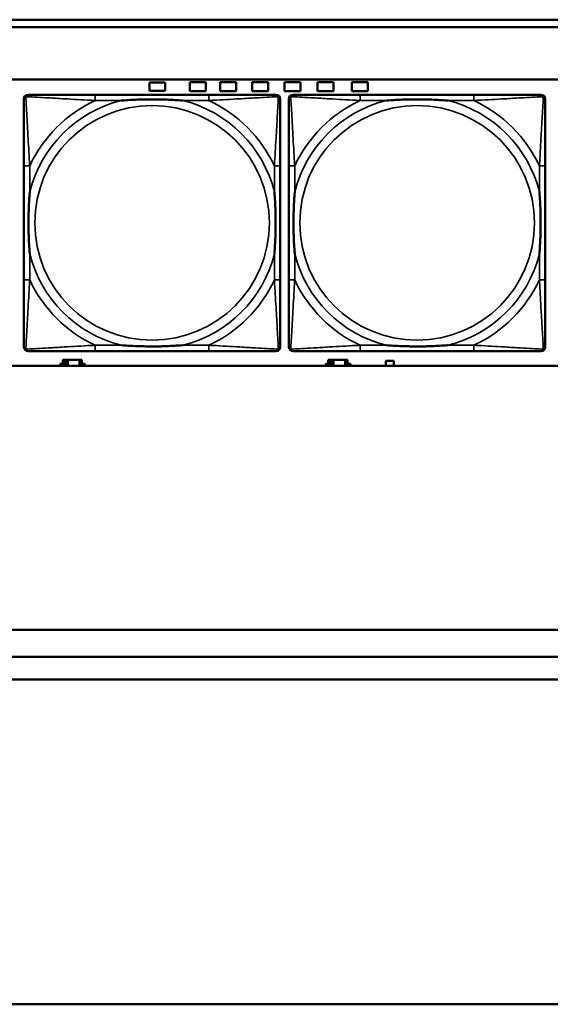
# Model space of a CAD drawing. Header units: inches. Extents: x 1.9 to 64.4, y 1.6 to 69.2.
# Tile 171 of 256: x 42.3 to 43.7, y 42 to 44.6. Entities that reach past the tile are written whole.
import ezdxf

# ---------------------------------------------------------------- set-up
doc = ezdxf.new("R2010")
doc.units = ezdxf.units.IN
doc.header["$MEASUREMENT"] = 0
doc.layers.add('Visible (ANSI)', color=7, linetype='Continuous', lineweight=50)
doc.layers.add('Visible Narrow (ANSI)', color=7, linetype='Continuous', lineweight=35)

msp = doc.modelspace()

# ---------------------------------------------------------------- linework, layer by layer
at = {"layer": 'Visible (ANSI)'}
for p, q in [((34.155, 44.5963), (45.17, 44.5963)), ((45.17, 44.5763), (34.155, 44.5763)), ((22.395, 44.4363), (45.17, 44.4363)), ((42.6634, 44.4061), (42.6634, 44.4281)), ((42.6634, 44.4281), (42.7054, 44.4281)), ((42.7054, 44.4281), (42.7054, 44.4061)), ((42.7709, 44.4051), (42.7709, 44.4291)), ((42.7709, 44.4291), (42.8139, 44.4291)), ((42.8139, 44.4291), (42.8139, 44.4051)), ((42.8519, 44.4051), (42.8519, 44.4291)), ((42.8519, 44.4291), (42.8949, 44.4291)), ((42.8949, 44.4291), (42.8949, 44.4051)), ((42.9379, 44.4051), (42.9379, 44.4291)), ((42.9379, 44.4291), (42.9809, 44.4291)), ((42.9809, 44.4291), (42.9809, 44.4051)), ((43.0239, 44.4051), (43.0239, 44.4291)), ((43.0239, 44.4291), (43.0669, 44.4291)), ((43.0669, 44.4291), (43.0669, 44.4051)), ((43.1119, 44.4051), (43.1119, 44.4291)), ((43.1119, 44.4291), (43.1549, 44.4291)), ((43.1549, 44.4291), (43.1549, 44.4051)), ((43.2039, 44.4051), (43.2039, 44.4291)), ((43.2039, 44.4291), (43.2469, 44.4291)), ((43.2469, 44.4291), (43.2469, 44.4051)), ((42.8224, 44.396), (42.5185, 44.396)), ((42.7054, 44.4061), (42.6634, 44.4061)), ((42.8139, 44.4051), (42.7709, 44.4051)), ((42.8949, 44.4051), (42.8519, 44.4051)), ((42.9809, 44.4051), (42.9379, 44.4051)), ((43.0669, 44.4051), (43.0239, 44.4051)), ((43.1549, 44.4051), (43.1119, 44.4051)), ((43.2469, 44.4051), (43.2039, 44.4051)), ((43.53, 44.396), (43.2261, 44.396)), ((42.3279, 44.2055), (42.3279, 43.9015)), ((43.0129, 43.9015), (43.0129, 44.2055)), ((43.0356, 44.2055), (43.0356, 43.9015)), ((43.7206, 43.9015), (43.7206, 44.2055)), ((42.4377, 43.6876), (42.4319, 43.6876)), ((42.4319, 43.6876), (42.4319, 43.6716)), ((42.4377, 43.6876), (42.4417, 43.6876)), ((42.4377, 43.6716), (42.4377, 43.6876)), ((42.4417, 43.6716), (42.4417, 43.6876)), ((42.4417, 43.6876), (42.4458, 43.6876)), ((42.4458, 43.6876), (42.4458, 43.6716)), ((42.4458, 43.6876), (42.477, 43.6876)), ((42.477, 43.6876), (42.477, 43.6716)), ((42.4829, 43.6876), (42.477, 43.6876)), ((42.4829, 43.6716), (42.4829, 43.6876)), ((42.5185, 43.711), (42.8224, 43.711)), ((43.1467, 43.6876), (43.1409, 43.6876)), ((43.1409, 43.6876), (43.1409, 43.6716)), ((43.1467, 43.6876), (43.1507, 43.6876)), ((43.1467, 43.6716), (43.1467, 43.6876)), ((43.1507, 43.6716), (43.1507, 43.6876)), ((43.1507, 43.6876), (43.1548, 43.6876)), ((43.1548, 43.6876), (43.1548, 43.6716)), ((43.1548, 43.6876), (43.186, 43.6876)), ((43.186, 43.6876), (43.186, 43.6716)), ((43.1919, 43.6876), (43.186, 43.6876)), ((43.1919, 43.6716), (43.1919, 43.6876)), ((43.2261, 43.711), (43.53, 43.711)), ((43.2944, 43.6716), (43.2944, 43.6851)), ((43.2944, 43.6851), (43.3164, 43.6851)), ((43.3164, 43.6851), (43.3164, 43.6716)), ((45.17, 43.6716), (22.395, 43.6716)), ((42.4254, 43.6716), (42.4254, 43.6771)), ((42.4254, 43.6771), (42.4319, 43.6771)), ((42.4829, 43.6771), (42.491, 43.6771)), ((42.491, 43.6771), (42.491, 43.6716)), ((43.1344, 43.6716), (43.1344, 43.6771)), ((43.1344, 43.6771), (43.1409, 43.6771)), ((43.1919, 43.6771), (43.2, 43.6771)), ((43.2, 43.6771), (43.2, 43.6716)), ((21.545, 42.9663), (53.3725, 42.9663)), ((41.9584, 42.8949), (54.0384, 42.8897)), ((47.5792, 42.832), (41.5058, 42.8346)), ((21.835, 41.9663), (45.3187, 41.9663))]:
    msp.add_line(p, q, dxfattribs=at)
for centre, start, end in [((42.3397, 44.3842), 90, 180), ((43.0011, 44.3842), 0, 90), ((43.0474, 44.3842), 90, 180), ((43.7088, 44.3842), 0, 90), ((42.3397, 43.7228), 180, 270), ((43.0011, 43.7228), 270, 360), ((43.0474, 43.7228), 180, 270), ((43.7088, 43.7228), 270, 360)]:
    msp.add_arc(centre, 0.0118, start, end, dxfattribs=at)
for points, knots in [([(42.5185, 44.396), (42.5149, 44.396), (42.5113, 44.396), (42.5077, 44.396), (42.4745, 44.396), (42.4408, 44.396), (42.4099, 44.396), (42.383, 44.396), (42.3574, 44.396), (42.344, 44.396), (42.3424, 44.396), (42.3409, 44.396), (42.3397, 44.396)], [0, 0, 0, 0, 0.0272471, 0.0272471, 0.0272471, 0.2790553, 0.2790553, 0.2790553, 0.4988354, 0.4988354, 0.4988354, 0.5252205, 0.5252205, 0.5252205, 0.5252205]), ([(43.0011, 44.396), (42.9862, 44.396), (42.9446, 44.396), (42.904, 44.396), (42.8775, 44.396), (42.8496, 44.396), (42.8224, 44.396)], [-0.5252205, -0.5252205, -0.5252205, -0.5252205, -0.20743, -0.20743, -0.20743, 0, 0, 0, 0]), ([(43.2261, 44.396), (43.2225, 44.396), (43.219, 44.396), (43.2154, 44.396), (43.1822, 44.396), (43.1485, 44.396), (43.1176, 44.396), (43.0906, 44.396), (43.0651, 44.396), (43.0517, 44.396), (43.05, 44.396), (43.0486, 44.396), (43.0474, 44.396)], [0, 0, 0, 0, 0.0272471, 0.0272471, 0.0272471, 0.2790553, 0.2790553, 0.2790553, 0.4988354, 0.4988354, 0.4988354, 0.5252205, 0.5252205, 0.5252205, 0.5252205]), ([(43.7088, 44.396), (43.6939, 44.396), (43.6523, 44.396), (43.6117, 44.396), (43.5851, 44.396), (43.5573, 44.396), (43.53, 44.396)], [-0.5252205, -0.5252205, -0.5252205, -0.5252205, -0.20743, -0.20743, -0.20743, 0, 0, 0, 0]), ([(42.3279, 44.3842), (42.3279, 44.3693), (42.3279, 44.3277), (42.3279, 44.2871), (42.3279, 44.2605), (42.3279, 44.2327), (42.3279, 44.2055)], [-0.5252205, -0.5252205, -0.5252205, -0.5252205, -0.20743, -0.20743, -0.20743, 0, 0, 0, 0]), ([(42.5877, 44.3803), (42.5881, 44.3803), (42.5885, 44.3803), (42.605, 44.3816), (42.6211, 44.3824), (42.6441, 44.3831), (42.6508, 44.3833), (42.6599, 44.3834), (42.6624, 44.3834), (42.6665, 44.3834), (42.6681, 44.3834), (42.6712, 44.3834), (42.6727, 44.3834), (42.6763, 44.3834), (42.6784, 44.3834), (42.6845, 44.3834), (42.6887, 44.3833), (42.6984, 44.3831), (42.704, 44.3829), (42.7238, 44.3822), (42.7378, 44.3814), (42.7523, 44.3803), (42.7527, 44.3803), (42.7532, 44.3803)], [-0.416114, -0.416114, -0.416114, -0.416114, -0.4127691, -0.4127691, -0.2896446, -0.2896446, -0.2388934, -0.2388934, -0.2201881, -0.2201881, -0.2080204, -0.2080204, -0.196499, -0.196499, -0.1809939, -0.1809939, -0.149741, -0.149741, -0.1073162, -0.1073162, 0, 0, 0.0033356, 0.0033356, 0.0033356, 0.0033356]), ([(43.0129, 44.2055), (43.0129, 44.209), (43.0129, 44.2126), (43.0129, 44.2162), (43.0129, 44.2494), (43.0129, 44.2831), (43.0129, 44.314), (43.0129, 44.3409), (43.0129, 44.3665), (43.0129, 44.3799), (43.0129, 44.3815), (43.0129, 44.383), (43.0129, 44.3842)], [0, 0, 0, 0, 0.0272471, 0.0272471, 0.0272471, 0.2790553, 0.2790553, 0.2790553, 0.4988354, 0.4988354, 0.4988354, 0.5252205, 0.5252205, 0.5252205, 0.5252205]), ([(43.0356, 44.3842), (43.0356, 44.3693), (43.0356, 44.3277), (43.0356, 44.2871), (43.0356, 44.2605), (43.0356, 44.2327), (43.0356, 44.2055)], [-0.5252205, -0.5252205, -0.5252205, -0.5252205, -0.20743, -0.20743, -0.20743, 0, 0, 0, 0]), ([(43.2953, 44.3803), (43.2958, 44.3803), (43.2962, 44.3803), (43.3127, 44.3816), (43.3288, 44.3824), (43.3517, 44.3831), (43.3584, 44.3833), (43.3676, 44.3834), (43.3701, 44.3834), (43.3742, 44.3834), (43.3758, 44.3834), (43.3789, 44.3834), (43.3804, 44.3834), (43.384, 44.3834), (43.386, 44.3834), (43.3922, 44.3834), (43.3963, 44.3833), (43.4061, 44.3831), (43.4117, 44.3829), (43.4314, 44.3822), (43.4455, 44.3814), (43.46, 44.3803), (43.4604, 44.3803), (43.4608, 44.3803)], [-0.416114, -0.416114, -0.416114, -0.416114, -0.4127691, -0.4127691, -0.2896446, -0.2896446, -0.2388934, -0.2388934, -0.2201881, -0.2201881, -0.2080204, -0.2080204, -0.196499, -0.196499, -0.1809939, -0.1809939, -0.149741, -0.149741, -0.1073162, -0.1073162, 0, 0, 0.0033356, 0.0033356, 0.0033356, 0.0033356]), ([(43.7206, 44.2055), (43.7206, 44.209), (43.7206, 44.2126), (43.7206, 44.2162), (43.7206, 44.2494), (43.7206, 44.2831), (43.7206, 44.314), (43.7206, 44.3409), (43.7206, 44.3665), (43.7206, 44.3799), (43.7206, 44.3815), (43.7206, 44.383), (43.7206, 44.3842)], [0, 0, 0, 0, 0.0272471, 0.0272471, 0.0272471, 0.2790553, 0.2790553, 0.2790553, 0.4988354, 0.4988354, 0.4988354, 0.5252205, 0.5252205, 0.5252205, 0.5252205]), ([(42.3436, 43.9708), (42.3436, 43.9712), (42.3436, 43.9716), (42.3423, 43.9881), (42.3415, 44.0042), (42.3408, 44.0271), (42.3406, 44.0338), (42.3405, 44.043), (42.3405, 44.0455), (42.3405, 44.0496), (42.3405, 44.0512), (42.3405, 44.0543), (42.3405, 44.0558), (42.3405, 44.0594), (42.3405, 44.0615), (42.3406, 44.0676), (42.3406, 44.0718), (42.3408, 44.0815), (42.341, 44.0871), (42.3417, 44.1069), (42.3425, 44.1209), (42.3436, 44.1354), (42.3436, 44.1358), (42.3436, 44.1362)], [-0.416114, -0.416114, -0.416114, -0.416114, -0.4127691, -0.4127691, -0.2896446, -0.2896446, -0.2388934, -0.2388934, -0.2201881, -0.2201881, -0.2080204, -0.2080204, -0.196499, -0.196499, -0.1809939, -0.1809939, -0.149741, -0.149741, -0.1073162, -0.1073162, 0, 0, 0.0033356, 0.0033356, 0.0033356, 0.0033356]), ([(42.9972, 44.1362), (42.9972, 44.1358), (42.9973, 44.1354), (42.9985, 44.1189), (42.9994, 44.1028), (43.0001, 44.0799), (43.0002, 44.0732), (43.0003, 44.064), (43.0003, 44.0615), (43.0004, 44.0574), (43.0004, 44.0558), (43.0004, 44.0527), (43.0004, 44.0512), (43.0003, 44.0476), (43.0003, 44.0456), (43.0003, 44.0394), (43.0002, 44.0352), (43, 44.0255), (42.9999, 44.0199), (42.9991, 44.0002), (42.9983, 43.9861), (42.9973, 43.9716), (42.9972, 43.9712), (42.9972, 43.9708)], [-0.416114, -0.416114, -0.416114, -0.416114, -0.4127691, -0.4127691, -0.2896446, -0.2896446, -0.2388934, -0.2388934, -0.2201881, -0.2201881, -0.2080204, -0.2080204, -0.196499, -0.196499, -0.1809939, -0.1809939, -0.149741, -0.149741, -0.1073162, -0.1073162, 0, 0, 0.0033356, 0.0033356, 0.0033356, 0.0033356]), ([(43.0513, 43.9708), (43.0513, 43.9712), (43.0513, 43.9716), (43.05, 43.9881), (43.0491, 44.0042), (43.0484, 44.0271), (43.0483, 44.0338), (43.0482, 44.043), (43.0482, 44.0455), (43.0481, 44.0496), (43.0481, 44.0512), (43.0481, 44.0543), (43.0481, 44.0558), (43.0482, 44.0594), (43.0482, 44.0615), (43.0482, 44.0676), (43.0483, 44.0718), (43.0485, 44.0815), (43.0487, 44.0871), (43.0494, 44.1069), (43.0502, 44.1209), (43.0513, 44.1354), (43.0513, 44.1358), (43.0513, 44.1362)], [-0.416114, -0.416114, -0.416114, -0.416114, -0.4127691, -0.4127691, -0.2896446, -0.2896446, -0.2388934, -0.2388934, -0.2201881, -0.2201881, -0.2080204, -0.2080204, -0.196499, -0.196499, -0.1809939, -0.1809939, -0.149741, -0.149741, -0.1073162, -0.1073162, 0, 0, 0.0033356, 0.0033356, 0.0033356, 0.0033356]), ([(43.7049, 44.1362), (43.7049, 44.1358), (43.7049, 44.1354), (43.7062, 44.1189), (43.707, 44.1028), (43.7077, 44.0799), (43.7079, 44.0732), (43.708, 44.064), (43.708, 44.0615), (43.708, 44.0574), (43.708, 44.0558), (43.708, 44.0527), (43.708, 44.0512), (43.708, 44.0476), (43.708, 44.0456), (43.7079, 44.0394), (43.7079, 44.0352), (43.7077, 44.0255), (43.7075, 44.0199), (43.7068, 44.0002), (43.706, 43.9861), (43.7049, 43.9716), (43.7049, 43.9712), (43.7049, 43.9708)], [-0.416114, -0.416114, -0.416114, -0.416114, -0.4127691, -0.4127691, -0.2896446, -0.2896446, -0.2388934, -0.2388934, -0.2201881, -0.2201881, -0.2080204, -0.2080204, -0.196499, -0.196499, -0.1809939, -0.1809939, -0.149741, -0.149741, -0.1073162, -0.1073162, 0, 0, 0.0033356, 0.0033356, 0.0033356, 0.0033356]), ([(42.3279, 43.9015), (42.3279, 43.8743), (42.3279, 43.8465), (42.3279, 43.8199), (42.3279, 43.7793), (42.3279, 43.7377), (42.3279, 43.7228)], [3.9382945, 3.9382945, 3.9382945, 3.9382945, 4.1457245, 4.1457245, 4.1457245, 4.463515, 4.463515, 4.463515, 4.463515]), ([(43.0129, 43.7228), (43.0129, 43.7377), (43.0129, 43.7793), (43.0129, 43.8199), (43.0129, 43.8465), (43.0129, 43.8743), (43.0129, 43.9015)], [-0.5252205, -0.5252205, -0.5252205, -0.5252205, -0.20743, -0.20743, -0.20743, 0, 0, 0, 0]), ([(43.0356, 43.9015), (43.0356, 43.8743), (43.0356, 43.8465), (43.0356, 43.8199), (43.0356, 43.7793), (43.0356, 43.7377), (43.0356, 43.7228)], [3.9382945, 3.9382945, 3.9382945, 3.9382945, 4.1457245, 4.1457245, 4.1457245, 4.463515, 4.463515, 4.463515, 4.463515]), ([(43.7206, 43.7228), (43.7206, 43.7377), (43.7206, 43.7793), (43.7206, 43.8199), (43.7206, 43.8465), (43.7206, 43.8743), (43.7206, 43.9015)], [-0.5252205, -0.5252205, -0.5252205, -0.5252205, -0.20743, -0.20743, -0.20743, 0, 0, 0, 0]), ([(42.7532, 43.7267), (42.7527, 43.7267), (42.7523, 43.7267), (42.7378, 43.7256), (42.7238, 43.7248), (42.704, 43.7241), (42.6984, 43.7239), (42.6887, 43.7237), (42.6845, 43.7236), (42.6784, 43.7236), (42.6763, 43.7236), (42.6727, 43.7236), (42.6712, 43.7236), (42.6681, 43.7236), (42.6665, 43.7236), (42.6624, 43.7236), (42.6599, 43.7236), (42.6508, 43.7237), (42.6441, 43.7239), (42.6211, 43.7246), (42.605, 43.7254), (42.5885, 43.7267), (42.5881, 43.7267), (42.5877, 43.7267)], [-0.4149464, -0.4149464, -0.4149464, -0.4149464, -0.41162, -0.41162, -0.3046026, -0.3046026, -0.2622958, -0.2622958, -0.23113, -0.23113, -0.215668, -0.215668, -0.2041787, -0.2041787, -0.1920448, -0.1920448, -0.1733916, -0.1733916, -0.1227817, -0.1227817, 0, 0, 0.0033356, 0.0033356, 0.0033356, 0.0033356]), ([(43.4608, 43.7267), (43.4604, 43.7267), (43.46, 43.7267), (43.4455, 43.7256), (43.4314, 43.7248), (43.4117, 43.7241), (43.4061, 43.7239), (43.3963, 43.7237), (43.3922, 43.7236), (43.386, 43.7236), (43.384, 43.7236), (43.3804, 43.7236), (43.3789, 43.7236), (43.3758, 43.7236), (43.3742, 43.7236), (43.3701, 43.7236), (43.3676, 43.7236), (43.3584, 43.7237), (43.3517, 43.7239), (43.3288, 43.7246), (43.3127, 43.7254), (43.2962, 43.7267), (43.2958, 43.7267), (43.2953, 43.7267)], [-0.4149464, -0.4149464, -0.4149464, -0.4149464, -0.41162, -0.41162, -0.3046026, -0.3046026, -0.2622958, -0.2622958, -0.23113, -0.23113, -0.215668, -0.215668, -0.2041787, -0.2041787, -0.1920448, -0.1920448, -0.1733916, -0.1733916, -0.1227817, -0.1227817, 0, 0, 0.0033356, 0.0033356, 0.0033356, 0.0033356]), ([(42.3397, 43.711), (42.3546, 43.711), (42.3962, 43.711), (42.4368, 43.711), (42.4634, 43.711), (42.4912, 43.711), (42.5185, 43.711)], [-0.5252205, -0.5252205, -0.5252205, -0.5252205, -0.20743, -0.20743, -0.20743, 0, 0, 0, 0]), ([(42.8224, 43.711), (42.8496, 43.711), (42.8775, 43.711), (42.904, 43.711), (42.9446, 43.711), (42.9862, 43.711), (43.0011, 43.711)], [3.9382945, 3.9382945, 3.9382945, 3.9382945, 4.1457245, 4.1457245, 4.1457245, 4.463515, 4.463515, 4.463515, 4.463515]), ([(43.0474, 43.711), (43.0623, 43.711), (43.1039, 43.711), (43.1445, 43.711), (43.171, 43.711), (43.1989, 43.711), (43.2261, 43.711)], [-0.5252205, -0.5252205, -0.5252205, -0.5252205, -0.20743, -0.20743, -0.20743, 0, 0, 0, 0]), ([(43.53, 43.711), (43.5573, 43.711), (43.5851, 43.711), (43.6117, 43.711), (43.6523, 43.711), (43.6939, 43.711), (43.7088, 43.711)], [3.9382945, 3.9382945, 3.9382945, 3.9382945, 4.1457245, 4.1457245, 4.1457245, 4.463515, 4.463515, 4.463515, 4.463515])]:
    msp.add_open_spline(points, degree=3, knots=knots, dxfattribs=at)
at = {"layer": 'Visible Narrow (ANSI)'}
for p, q in [((42.5185, 44.396), (42.5185, 44.3803)), ((42.8224, 44.396), (42.8224, 44.3803)), ((43.2261, 44.396), (43.2261, 44.3803)), ((43.53, 44.396), (43.53, 44.3803)), ((42.5185, 44.3803), (42.5877, 44.3803)), ((42.7532, 44.3803), (42.8224, 44.3803)), ((43.2261, 44.3803), (43.2953, 44.3803)), ((43.4608, 44.3803), (43.53, 44.3803)), ((42.3436, 44.2055), (42.3279, 44.2055)), ((42.3436, 44.1362), (42.3436, 44.2055)), ((43.0129, 44.2055), (42.9972, 44.2055)), ((42.9972, 44.2055), (42.9972, 44.1362)), ((43.0513, 44.2055), (43.0356, 44.2055)), ((43.0513, 44.1362), (43.0513, 44.2055)), ((43.7206, 44.2055), (43.7049, 44.2055)), ((43.7049, 44.2055), (43.7049, 44.1362)), ((42.3436, 43.9015), (42.3436, 43.9708)), ((42.9972, 43.9708), (42.9972, 43.9015)), ((43.0513, 43.9015), (43.0513, 43.9708)), ((43.7049, 43.9708), (43.7049, 43.9015)), ((42.3436, 43.9015), (42.3279, 43.9015)), ((43.0129, 43.9015), (42.9972, 43.9015)), ((43.0513, 43.9015), (43.0356, 43.9015)), ((43.7206, 43.9015), (43.7049, 43.9015)), ((42.5185, 43.7267), (42.5185, 43.711)), ((42.5877, 43.7267), (42.5185, 43.7267)), ((42.8224, 43.7267), (42.7532, 43.7267)), ((42.8224, 43.7267), (42.8224, 43.711)), ((43.2261, 43.7267), (43.2261, 43.711)), ((43.2953, 43.7267), (43.2261, 43.7267)), ((43.53, 43.7267), (43.4608, 43.7267)), ((43.53, 43.7267), (43.53, 43.711))]:
    msp.add_line(p, q, dxfattribs=at)
for centre in [(42.6704, 44.0535), (43.3781, 44.0535)]:
    msp.add_circle(centre, 0.3133, dxfattribs=at)
for centre, radius, start, end in [((42.6704, 44.0535), 0.3371, 104.2103, 165.7897), ((42.6704, 44.0535), 0.3604, 114.9407, 155.0593), ((42.6704, 44.0535), 0.3371, 14.2103, 75.7897), ((42.6704, 44.0535), 0.3604, 24.9407, 65.0593), ((43.3781, 44.0535), 0.3371, 104.2103, 165.7897), ((43.3781, 44.0535), 0.3604, 114.9407, 155.0593), ((43.3781, 44.0535), 0.3371, 14.2103, 75.7897), ((43.3781, 44.0535), 0.3604, 24.9407, 65.0593), ((42.6704, 44.0535), 0.3371, 194.2103, 255.7897), ((42.6704, 44.0535), 0.3371, 284.2103, 345.7897), ((43.3781, 44.0535), 0.3371, 194.2103, 255.7897), ((43.3781, 44.0535), 0.3371, 284.2103, 345.7897), ((42.6704, 44.0535), 0.3604, 204.9407, 245.0593), ((42.6704, 44.0535), 0.3604, 294.9407, 335.0593), ((43.3781, 44.0535), 0.3604, 204.9407, 245.0593), ((43.3781, 44.0535), 0.3604, 294.9407, 335.0593)]:
    msp.add_arc(centre, radius, start, end, dxfattribs=at)
for points, knots in [([(42.3332, 44.3907), (42.3334, 44.3913), (42.3336, 44.3919), (42.3341, 44.3929), (42.3344, 44.3934), (42.3351, 44.3941), (42.3353, 44.3944), (42.3357, 44.3947), (42.3358, 44.3948), (42.3362, 44.3951), (42.3365, 44.3952), (42.3371, 44.3955), (42.3376, 44.3957), (42.3385, 44.3959), (42.3391, 44.396), (42.3397, 44.396)], [-0.00012419, -0.00012419, -0.00012419, -0.00012419, 0.00449537, 0.00449537, 0.00977487, 0.00977487, 0.01307456, 0.01307456, 0.0147244, 0.0147244, 0.01736415, 0.01736415, 0.02158775, 0.02158775, 0.02627331, 0.02627331, 0.02627331, 0.02627331]), ([(43.0011, 44.396), (43.0017, 44.396), (43.0023, 44.3959), (43.0033, 44.3957), (43.0037, 44.3955), (43.0044, 44.3952), (43.0046, 44.3951), (43.005, 44.3948), (43.0051, 44.3947), (43.0055, 44.3944), (43.0058, 44.3941), (43.0064, 44.3934), (43.0067, 44.3929), (43.0073, 44.3919), (43.0075, 44.3913), (43.0076, 44.3907)], [-0.02627331, -0.02627331, -0.02627331, -0.02627331, -0.02158775, -0.02158775, -0.01736415, -0.01736415, -0.0147244, -0.0147244, -0.01307456, -0.01307456, -0.00977487, -0.00977487, -0.00449537, -0.00449537, 0.00012419, 0.00012419, 0.00012419, 0.00012419]), ([(43.0409, 44.3907), (43.041, 44.3913), (43.0412, 44.3919), (43.0418, 44.3929), (43.0421, 44.3934), (43.0427, 44.3941), (43.043, 44.3944), (43.0434, 44.3947), (43.0435, 44.3948), (43.0439, 44.3951), (43.0441, 44.3952), (43.0448, 44.3955), (43.0452, 44.3957), (43.0462, 44.3959), (43.0468, 44.396), (43.0474, 44.396)], [-0.00012419, -0.00012419, -0.00012419, -0.00012419, 0.00449537, 0.00449537, 0.00977487, 0.00977487, 0.01307456, 0.01307456, 0.0147244, 0.0147244, 0.01736415, 0.01736415, 0.02158775, 0.02158775, 0.02627331, 0.02627331, 0.02627331, 0.02627331]), ([(43.7088, 44.396), (43.7094, 44.396), (43.71, 44.3959), (43.7109, 44.3957), (43.7114, 44.3955), (43.712, 44.3952), (43.7123, 44.3951), (43.7127, 44.3948), (43.7128, 44.3947), (43.7132, 44.3944), (43.7134, 44.3941), (43.7141, 44.3934), (43.7144, 44.3929), (43.7149, 44.3919), (43.7151, 44.3913), (43.7153, 44.3907)], [-0.02627331, -0.02627331, -0.02627331, -0.02627331, -0.02158775, -0.02158775, -0.01736415, -0.01736415, -0.0147244, -0.0147244, -0.01307456, -0.01307456, -0.00977487, -0.00977487, -0.00449537, -0.00449537, 0.00012419, 0.00012419, 0.00012419, 0.00012419]), ([(42.3279, 44.3842), (42.3279, 44.3848), (42.328, 44.3854), (42.3282, 44.3864), (42.3284, 44.3868), (42.3287, 44.3875), (42.3289, 44.3877), (42.3291, 44.3881), (42.3292, 44.3882), (42.3296, 44.3886), (42.3298, 44.3889), (42.3305, 44.3895), (42.331, 44.3898), (42.3321, 44.3903), (42.3326, 44.3906), (42.3332, 44.3907)], [-0.02627331, -0.02627331, -0.02627331, -0.02627331, -0.02158775, -0.02158775, -0.01736415, -0.01736415, -0.0147244, -0.0147244, -0.01307456, -0.01307456, -0.00977487, -0.00977487, -0.00449537, -0.00449537, 0.00012419, 0.00012419, 0.00012419, 0.00012419]), ([(42.3436, 44.2055), (42.3434, 44.2092), (42.3432, 44.213), (42.3417, 44.2403), (42.3403, 44.2645), (42.3381, 44.3024), (42.3373, 44.3164), (42.3353, 44.3516), (42.3342, 44.3718), (42.3334, 44.3872), (42.3333, 44.389), (42.3332, 44.3907)], [0, 0, 0, 0, 0.0278591, 0.0278591, 0.201273, 0.201273, 0.3066357, 0.3066357, 0.475216, 0.475216, 0.5007189, 0.5007189, 0.5007189, 0.5007189]), ([(42.3332, 44.3907), (42.3349, 44.3906), (42.3367, 44.3905), (42.3521, 44.3897), (42.3723, 44.3887), (42.4075, 44.3867), (42.4216, 44.3858), (42.4594, 44.3836), (42.4836, 44.3822), (42.5109, 44.3807), (42.5147, 44.3805), (42.5185, 44.3803)], [-0.5007189, -0.5007189, -0.5007189, -0.5007189, -0.475216, -0.475216, -0.3066357, -0.3066357, -0.201273, -0.201273, -0.0278591, -0.0278591, 0, 0, 0, 0]), ([(42.8224, 44.3803), (42.8261, 44.3805), (42.8299, 44.3807), (42.8573, 44.3822), (42.8814, 44.3836), (42.9193, 44.3858), (42.9333, 44.3867), (42.9686, 44.3887), (42.9887, 44.3897), (43.0041, 44.3905), (43.006, 44.3906), (43.0076, 44.3907)], [0, 0, 0, 0, 0.0278591, 0.0278591, 0.201273, 0.201273, 0.3066357, 0.3066357, 0.475216, 0.475216, 0.5007189, 0.5007189, 0.5007189, 0.5007189]), ([(43.0076, 44.3907), (43.0076, 44.389), (43.0075, 44.3872), (43.0067, 44.3718), (43.0056, 44.3516), (43.0036, 44.3164), (43.0028, 44.3024), (43.0006, 44.2645), (42.9991, 44.2403), (42.9976, 44.213), (42.9974, 44.2092), (42.9972, 44.2055)], [-0.5007189, -0.5007189, -0.5007189, -0.5007189, -0.475216, -0.475216, -0.3066357, -0.3066357, -0.201273, -0.201273, -0.0278591, -0.0278591, 0, 0, 0, 0]), ([(43.0076, 44.3907), (43.0082, 44.3906), (43.0088, 44.3903), (43.0098, 44.3898), (43.0103, 44.3895), (43.011, 44.3889), (43.0113, 44.3886), (43.0116, 44.3882), (43.0117, 44.3881), (43.012, 44.3877), (43.0121, 44.3875), (43.0125, 44.3868), (43.0126, 44.3864), (43.0129, 44.3854), (43.0129, 44.3848), (43.0129, 44.3842)], [-0.00012419, -0.00012419, -0.00012419, -0.00012419, 0.00449537, 0.00449537, 0.00977487, 0.00977487, 0.01307456, 0.01307456, 0.0147244, 0.0147244, 0.01736415, 0.01736415, 0.02158775, 0.02158775, 0.02627331, 0.02627331, 0.02627331, 0.02627331]), ([(43.0356, 44.3842), (43.0356, 44.3848), (43.0356, 44.3854), (43.0359, 44.3864), (43.036, 44.3868), (43.0364, 44.3875), (43.0365, 44.3877), (43.0368, 44.3881), (43.0369, 44.3882), (43.0372, 44.3886), (43.0375, 44.3889), (43.0382, 44.3895), (43.0387, 44.3898), (43.0397, 44.3903), (43.0403, 44.3906), (43.0409, 44.3907)], [-0.02627331, -0.02627331, -0.02627331, -0.02627331, -0.02158775, -0.02158775, -0.01736415, -0.01736415, -0.0147244, -0.0147244, -0.01307456, -0.01307456, -0.00977487, -0.00977487, -0.00449537, -0.00449537, 0.00012419, 0.00012419, 0.00012419, 0.00012419]), ([(43.0513, 44.2055), (43.0511, 44.2092), (43.0509, 44.213), (43.0494, 44.2403), (43.048, 44.2645), (43.0457, 44.3024), (43.0449, 44.3164), (43.0429, 44.3516), (43.0419, 44.3718), (43.041, 44.3872), (43.0409, 44.389), (43.0409, 44.3907)], [0, 0, 0, 0, 0.0278591, 0.0278591, 0.201273, 0.201273, 0.3066357, 0.3066357, 0.475216, 0.475216, 0.5007189, 0.5007189, 0.5007189, 0.5007189]), ([(43.0409, 44.3907), (43.0426, 44.3906), (43.0444, 44.3905), (43.0598, 44.3897), (43.0799, 44.3887), (43.1152, 44.3867), (43.1292, 44.3858), (43.1671, 44.3836), (43.1912, 44.3822), (43.2186, 44.3807), (43.2224, 44.3805), (43.2261, 44.3803)], [-0.5007189, -0.5007189, -0.5007189, -0.5007189, -0.475216, -0.475216, -0.3066357, -0.3066357, -0.201273, -0.201273, -0.0278591, -0.0278591, 0, 0, 0, 0]), ([(43.53, 44.3803), (43.5338, 44.3805), (43.5376, 44.3807), (43.5649, 44.3822), (43.5891, 44.3836), (43.6269, 44.3858), (43.641, 44.3867), (43.6762, 44.3887), (43.6964, 44.3897), (43.7118, 44.3905), (43.7136, 44.3906), (43.7153, 44.3907)], [0, 0, 0, 0, 0.0278591, 0.0278591, 0.201273, 0.201273, 0.3066357, 0.3066357, 0.475216, 0.475216, 0.5007189, 0.5007189, 0.5007189, 0.5007189]), ([(43.7153, 44.3907), (43.7152, 44.389), (43.7151, 44.3872), (43.7143, 44.3718), (43.7132, 44.3516), (43.7112, 44.3164), (43.7104, 44.3024), (43.7082, 44.2645), (43.7068, 44.2403), (43.7053, 44.213), (43.7051, 44.2092), (43.7049, 44.2055)], [-0.5007189, -0.5007189, -0.5007189, -0.5007189, -0.475216, -0.475216, -0.3066357, -0.3066357, -0.201273, -0.201273, -0.0278591, -0.0278591, 0, 0, 0, 0]), ([(43.7153, 44.3907), (43.7159, 44.3906), (43.7164, 44.3903), (43.7175, 44.3898), (43.718, 44.3895), (43.7187, 44.3889), (43.7189, 44.3886), (43.7193, 44.3882), (43.7194, 44.3881), (43.7196, 44.3877), (43.7198, 44.3875), (43.7201, 44.3868), (43.7203, 44.3864), (43.7205, 44.3854), (43.7206, 44.3848), (43.7206, 44.3842)], [-0.00012419, -0.00012419, -0.00012419, -0.00012419, 0.00449537, 0.00449537, 0.00977487, 0.00977487, 0.01307456, 0.01307456, 0.0147244, 0.0147244, 0.01736415, 0.01736415, 0.02158775, 0.02158775, 0.02627331, 0.02627331, 0.02627331, 0.02627331]), ([(42.3332, 43.7163), (42.3333, 43.718), (42.3334, 43.7198), (42.3342, 43.7352), (42.3353, 43.7554), (42.3373, 43.7906), (42.3381, 43.8046), (42.3403, 43.8425), (42.3417, 43.8667), (42.3432, 43.894), (42.3434, 43.8978), (42.3436, 43.9015)], [-4.4390134, -4.4390134, -4.4390134, -4.4390134, -4.4135105, -4.4135105, -4.2449302, -4.2449302, -4.1395675, -4.1395675, -3.9661536, -3.9661536, -3.9382945, -3.9382945, -3.9382945, -3.9382945]), ([(42.9972, 43.9015), (42.9974, 43.8978), (42.9976, 43.894), (42.9991, 43.8667), (43.0006, 43.8425), (43.0028, 43.8046), (43.0036, 43.7906), (43.0056, 43.7554), (43.0067, 43.7352), (43.0075, 43.7198), (43.0076, 43.718), (43.0076, 43.7163)], [0, 0, 0, 0, 0.0278591, 0.0278591, 0.201273, 0.201273, 0.3066357, 0.3066357, 0.475216, 0.475216, 0.5007189, 0.5007189, 0.5007189, 0.5007189]), ([(43.0409, 43.7163), (43.0409, 43.718), (43.041, 43.7198), (43.0419, 43.7352), (43.0429, 43.7554), (43.0449, 43.7906), (43.0457, 43.8046), (43.048, 43.8425), (43.0494, 43.8667), (43.0509, 43.894), (43.0511, 43.8978), (43.0513, 43.9015)], [-4.4390134, -4.4390134, -4.4390134, -4.4390134, -4.4135105, -4.4135105, -4.2449302, -4.2449302, -4.1395675, -4.1395675, -3.9661536, -3.9661536, -3.9382945, -3.9382945, -3.9382945, -3.9382945]), ([(43.7049, 43.9015), (43.7051, 43.8978), (43.7053, 43.894), (43.7068, 43.8667), (43.7082, 43.8425), (43.7104, 43.8046), (43.7112, 43.7906), (43.7132, 43.7554), (43.7143, 43.7352), (43.7151, 43.7198), (43.7152, 43.718), (43.7153, 43.7163)], [0, 0, 0, 0, 0.0278591, 0.0278591, 0.201273, 0.201273, 0.3066357, 0.3066357, 0.475216, 0.475216, 0.5007189, 0.5007189, 0.5007189, 0.5007189]), ([(42.3332, 43.7163), (42.3326, 43.7164), (42.3321, 43.7167), (42.331, 43.7172), (42.3305, 43.7175), (42.3298, 43.7181), (42.3296, 43.7184), (42.3292, 43.7188), (42.3291, 43.7189), (42.3289, 43.7193), (42.3287, 43.7195), (42.3284, 43.7202), (42.3282, 43.7206), (42.328, 43.7216), (42.3279, 43.7222), (42.3279, 43.7228)], [-0.00012419, -0.00012419, -0.00012419, -0.00012419, 0.00449537, 0.00449537, 0.00977487, 0.00977487, 0.01307456, 0.01307456, 0.0147244, 0.0147244, 0.01736415, 0.01736415, 0.02158775, 0.02158775, 0.02627331, 0.02627331, 0.02627331, 0.02627331]), ([(42.5185, 43.7267), (42.5147, 43.7265), (42.5109, 43.7263), (42.4836, 43.7248), (42.4594, 43.7234), (42.4216, 43.7212), (42.4075, 43.7203), (42.3723, 43.7184), (42.3521, 43.7173), (42.3367, 43.7165), (42.3349, 43.7164), (42.3332, 43.7163)], [0, 0, 0, 0, 0.0278591, 0.0278591, 0.201273, 0.201273, 0.3066357, 0.3066357, 0.475216, 0.475216, 0.5007189, 0.5007189, 0.5007189, 0.5007189]), ([(42.3397, 43.711), (42.3391, 43.711), (42.3385, 43.7111), (42.3376, 43.7113), (42.3371, 43.7115), (42.3365, 43.7118), (42.3362, 43.7119), (42.3358, 43.7122), (42.3357, 43.7123), (42.3353, 43.7126), (42.3351, 43.7129), (42.3344, 43.7136), (42.3341, 43.7141), (42.3336, 43.7151), (42.3334, 43.7157), (42.3332, 43.7163)], [-0.02627331, -0.02627331, -0.02627331, -0.02627331, -0.02158775, -0.02158775, -0.01736415, -0.01736415, -0.0147244, -0.0147244, -0.01307456, -0.01307456, -0.00977487, -0.00977487, -0.00449537, -0.00449537, 0.00012419, 0.00012419, 0.00012419, 0.00012419]), ([(43.0076, 43.7163), (43.006, 43.7164), (43.0041, 43.7165), (42.9887, 43.7173), (42.9686, 43.7184), (42.9333, 43.7203), (42.9193, 43.7212), (42.8814, 43.7234), (42.8573, 43.7248), (42.8299, 43.7263), (42.8261, 43.7265), (42.8224, 43.7267)], [-4.4390134, -4.4390134, -4.4390134, -4.4390134, -4.4135105, -4.4135105, -4.2449302, -4.2449302, -4.1395675, -4.1395675, -3.9661536, -3.9661536, -3.9382945, -3.9382945, -3.9382945, -3.9382945]), ([(43.0076, 43.7163), (43.0075, 43.7157), (43.0073, 43.7151), (43.0067, 43.7141), (43.0064, 43.7136), (43.0058, 43.7129), (43.0055, 43.7126), (43.0051, 43.7123), (43.005, 43.7122), (43.0046, 43.7119), (43.0044, 43.7118), (43.0037, 43.7115), (43.0033, 43.7113), (43.0023, 43.7111), (43.0017, 43.711), (43.0011, 43.711)], [-0.00012419, -0.00012419, -0.00012419, -0.00012419, 0.00449537, 0.00449537, 0.00977487, 0.00977487, 0.01307456, 0.01307456, 0.0147244, 0.0147244, 0.01736415, 0.01736415, 0.02158775, 0.02158775, 0.02627331, 0.02627331, 0.02627331, 0.02627331]), ([(43.0129, 43.7228), (43.0129, 43.7222), (43.0129, 43.7216), (43.0126, 43.7206), (43.0125, 43.7202), (43.0121, 43.7195), (43.012, 43.7193), (43.0117, 43.7189), (43.0116, 43.7188), (43.0113, 43.7184), (43.011, 43.7181), (43.0103, 43.7175), (43.0098, 43.7172), (43.0088, 43.7167), (43.0082, 43.7164), (43.0076, 43.7163)], [-0.02627331, -0.02627331, -0.02627331, -0.02627331, -0.02158775, -0.02158775, -0.01736415, -0.01736415, -0.0147244, -0.0147244, -0.01307456, -0.01307456, -0.00977487, -0.00977487, -0.00449537, -0.00449537, 0.00012419, 0.00012419, 0.00012419, 0.00012419]), ([(43.0409, 43.7163), (43.0403, 43.7164), (43.0397, 43.7167), (43.0387, 43.7172), (43.0382, 43.7175), (43.0375, 43.7181), (43.0372, 43.7184), (43.0369, 43.7188), (43.0368, 43.7189), (43.0365, 43.7193), (43.0364, 43.7195), (43.036, 43.7202), (43.0359, 43.7206), (43.0356, 43.7216), (43.0356, 43.7222), (43.0356, 43.7228)], [-0.00012419, -0.00012419, -0.00012419, -0.00012419, 0.00449537, 0.00449537, 0.00977487, 0.00977487, 0.01307456, 0.01307456, 0.0147244, 0.0147244, 0.01736415, 0.01736415, 0.02158775, 0.02158775, 0.02627331, 0.02627331, 0.02627331, 0.02627331]), ([(43.2261, 43.7267), (43.2224, 43.7265), (43.2186, 43.7263), (43.1912, 43.7248), (43.1671, 43.7234), (43.1292, 43.7212), (43.1152, 43.7203), (43.0799, 43.7184), (43.0598, 43.7173), (43.0444, 43.7165), (43.0426, 43.7164), (43.0409, 43.7163)], [0, 0, 0, 0, 0.0278591, 0.0278591, 0.201273, 0.201273, 0.3066357, 0.3066357, 0.475216, 0.475216, 0.5007189, 0.5007189, 0.5007189, 0.5007189]), ([(43.0474, 43.711), (43.0468, 43.711), (43.0462, 43.7111), (43.0452, 43.7113), (43.0448, 43.7115), (43.0441, 43.7118), (43.0439, 43.7119), (43.0435, 43.7122), (43.0434, 43.7123), (43.043, 43.7126), (43.0427, 43.7129), (43.0421, 43.7136), (43.0418, 43.7141), (43.0412, 43.7151), (43.041, 43.7157), (43.0409, 43.7163)], [-0.02627331, -0.02627331, -0.02627331, -0.02627331, -0.02158775, -0.02158775, -0.01736415, -0.01736415, -0.0147244, -0.0147244, -0.01307456, -0.01307456, -0.00977487, -0.00977487, -0.00449537, -0.00449537, 0.00012419, 0.00012419, 0.00012419, 0.00012419]), ([(43.7153, 43.7163), (43.7136, 43.7164), (43.7118, 43.7165), (43.6964, 43.7173), (43.6762, 43.7184), (43.641, 43.7203), (43.6269, 43.7212), (43.5891, 43.7234), (43.5649, 43.7248), (43.5376, 43.7263), (43.5338, 43.7265), (43.53, 43.7267)], [-4.4390134, -4.4390134, -4.4390134, -4.4390134, -4.4135105, -4.4135105, -4.2449302, -4.2449302, -4.1395675, -4.1395675, -3.9661536, -3.9661536, -3.9382945, -3.9382945, -3.9382945, -3.9382945]), ([(43.7153, 43.7163), (43.7151, 43.7157), (43.7149, 43.7151), (43.7144, 43.7141), (43.7141, 43.7136), (43.7134, 43.7129), (43.7132, 43.7126), (43.7128, 43.7123), (43.7127, 43.7122), (43.7123, 43.7119), (43.712, 43.7118), (43.7114, 43.7115), (43.7109, 43.7113), (43.71, 43.7111), (43.7094, 43.711), (43.7088, 43.711)], [-0.00012419, -0.00012419, -0.00012419, -0.00012419, 0.00449537, 0.00449537, 0.00977487, 0.00977487, 0.01307456, 0.01307456, 0.0147244, 0.0147244, 0.01736415, 0.01736415, 0.02158775, 0.02158775, 0.02627331, 0.02627331, 0.02627331, 0.02627331]), ([(43.7206, 43.7228), (43.7206, 43.7222), (43.7205, 43.7216), (43.7203, 43.7206), (43.7201, 43.7202), (43.7198, 43.7195), (43.7196, 43.7193), (43.7194, 43.7189), (43.7193, 43.7188), (43.7189, 43.7184), (43.7187, 43.7181), (43.718, 43.7175), (43.7175, 43.7172), (43.7164, 43.7167), (43.7159, 43.7164), (43.7153, 43.7163)], [-0.02627331, -0.02627331, -0.02627331, -0.02627331, -0.02158775, -0.02158775, -0.01736415, -0.01736415, -0.0147244, -0.0147244, -0.01307456, -0.01307456, -0.00977487, -0.00977487, -0.00449537, -0.00449537, 0.00012419, 0.00012419, 0.00012419, 0.00012419])]:
    msp.add_open_spline(points, degree=3, knots=knots, dxfattribs=at)

doc.saveas('drawing.dxf')
